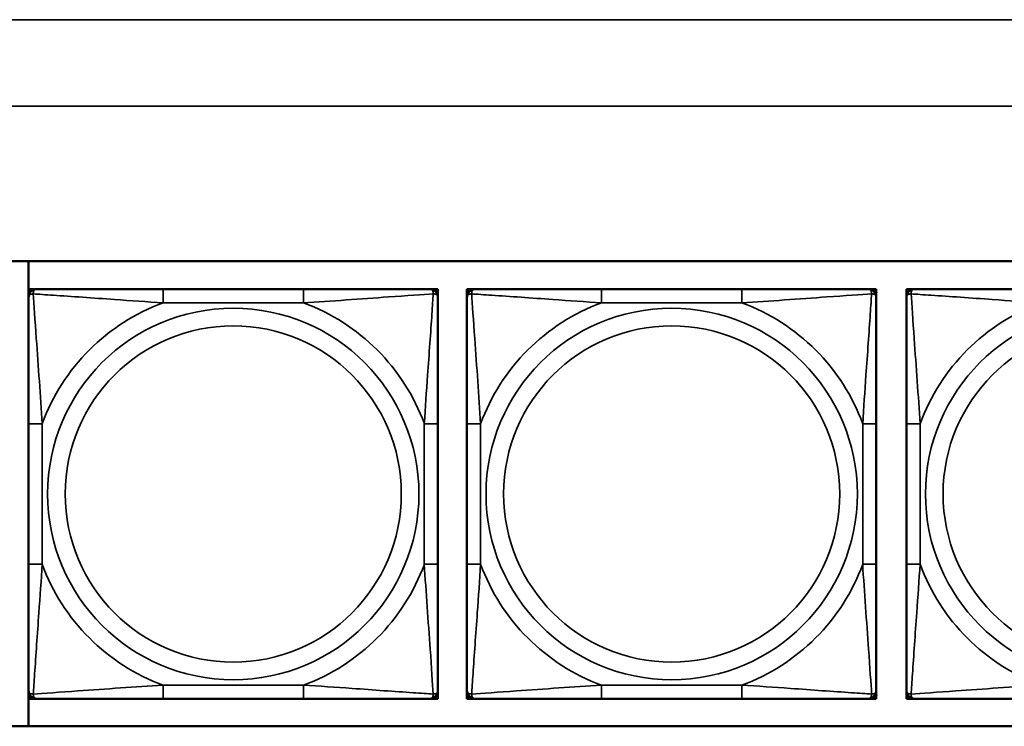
# Model space of a CAD drawing. Header units: inches. Extents: x 1.9 to 64.4, y 1.6 to 69.2.
# Tile 209 of 256: x 33.8 to 35.2, y 59.3 to 60.3. Entities that reach past the tile are written whole.
import ezdxf

# ---------------------------------------------------------------- set-up
doc = ezdxf.new("R2010")
doc.units = ezdxf.units.IN
doc.header["$MEASUREMENT"] = 0
doc.layers.add('Visible (ANSI)', color=7, linetype='Continuous', lineweight=50)
doc.layers.add('Visible Narrow (ANSI)', color=7, linetype='Continuous', lineweight=35)

msp = doc.modelspace()

# ---------------------------------------------------------------- linework, layer by layer
at = {"layer": 'Visible (ANSI)'}
for p, q in [((31.2376, 59.9366), (36.323, 59.9366)), ((33.8071, 59.266), (33.8071, 59.9366)), ((33.8072, 59.8963), (33.8131, 59.8963)), ((33.8072, 59.8904), (33.8072, 59.8963)), ((33.8131, 59.8963), (33.819, 59.8963)), ((34.2036, 59.8963), (34.0013, 59.8963)), ((34.3859, 59.8963), (34.3918, 59.8963)), ((34.3918, 59.8963), (34.3977, 59.8963)), ((34.3977, 59.8963), (34.3977, 59.8904)), ((34.4396, 59.8963), (34.4455, 59.8963)), ((34.4396, 59.8904), (34.4396, 59.8963)), ((34.4455, 59.8963), (34.4514, 59.8963)), ((34.836, 59.8963), (34.6337, 59.8963)), ((35.0183, 59.8963), (35.0242, 59.8963)), ((35.0242, 59.8963), (35.0301, 59.8963)), ((35.0301, 59.8963), (35.0301, 59.8904)), ((35.0735, 59.8963), (35.0794, 59.8963)), ((35.0735, 59.8904), (35.0735, 59.8963)), ((35.0794, 59.8963), (35.0853, 59.8963)), ((33.8072, 59.8845), (33.8072, 59.8904)), ((34.3977, 59.8904), (34.3977, 59.8845)), ((34.4396, 59.8845), (34.4396, 59.8904)), ((35.0301, 59.8904), (35.0301, 59.8845)), ((35.0735, 59.8845), (35.0735, 59.8904)), ((33.8072, 59.7022), (33.8072, 59.4999)), ((34.3977, 59.4999), (34.3977, 59.7022)), ((34.4396, 59.7022), (34.4396, 59.4999)), ((35.0301, 59.4999), (35.0301, 59.7022)), ((35.0735, 59.7022), (35.0735, 59.4999)), ((33.8072, 59.3117), (33.8072, 59.3176)), ((33.8072, 59.3058), (33.8072, 59.3117)), ((34.3977, 59.3176), (34.3977, 59.3117)), ((34.3977, 59.3117), (34.3977, 59.3058)), ((34.4396, 59.3117), (34.4396, 59.3176)), ((34.4396, 59.3058), (34.4396, 59.3117)), ((35.0301, 59.3176), (35.0301, 59.3117)), ((35.0301, 59.3117), (35.0301, 59.3058)), ((35.0735, 59.3117), (35.0735, 59.3176)), ((35.0735, 59.3058), (35.0735, 59.3117)), ((33.8131, 59.3058), (33.8072, 59.3058)), ((33.819, 59.3058), (33.8131, 59.3058)), ((34.0013, 59.3058), (34.2036, 59.3058)), ((34.3918, 59.3058), (34.3859, 59.3058)), ((34.3977, 59.3058), (34.3918, 59.3058)), ((34.4455, 59.3058), (34.4396, 59.3058)), ((34.4514, 59.3058), (34.4455, 59.3058)), ((34.6337, 59.3058), (34.836, 59.3058)), ((35.0242, 59.3058), (35.0183, 59.3058)), ((35.0301, 59.3058), (35.0242, 59.3058)), ((35.0794, 59.3058), (35.0735, 59.3058)), ((35.0853, 59.3058), (35.0794, 59.3058)), ((36.323, 59.266), (31.2376, 59.266))]:
    msp.add_line(p, q, dxfattribs=at)
for centre, radius, start, end in [((33.8131, 59.8904), 0.00591, 90, 180), ((33.819, 59.8845), 0.0118, 90, 180), ((34.3859, 59.8845), 0.0118, 0, 90), ((34.3918, 59.8904), 0.00591, 0, 90), ((34.4455, 59.8904), 0.00591, 90, 180), ((34.4514, 59.8845), 0.0118, 90, 180), ((35.0183, 59.8845), 0.0118, 0, 90), ((35.0242, 59.8904), 0.00591, 0, 90), ((35.0794, 59.8904), 0.00591, 90, 180), ((35.0853, 59.8845), 0.0118, 90, 180), ((33.819, 59.3176), 0.0118, 180, 270), ((33.8131, 59.3117), 0.00591, 180, 270), ((34.3859, 59.3176), 0.0118, 270, 0), ((34.3918, 59.3117), 0.00591, 270, 0), ((34.4514, 59.3176), 0.0118, 180, 270), ((34.4455, 59.3117), 0.00591, 180, 270), ((35.0183, 59.3176), 0.0118, 270, 0), ((35.0242, 59.3117), 0.00591, 270, 0), ((35.0853, 59.3176), 0.0118, 180, 270), ((35.0794, 59.3117), 0.00591, 180, 270)]:
    msp.add_arc(centre, radius, start, end, dxfattribs=at)
for points, knots in [([(34.0013, 59.8963), (33.9777, 59.8963), (33.9537, 59.8963), (33.9303, 59.8963), (33.8996, 59.8963), (33.8688, 59.8963), (33.8455, 59.8963), (33.8335, 59.8963), (33.8239, 59.8963), (33.819, 59.8963)], [0.2569537, 0.2569537, 0.2569537, 0.2569537, 0.4371919, 0.4371919, 0.4371919, 0.6739428, 0.6739428, 0.6739428, 0.7963818, 0.7963818, 0.7963818, 0.7963818]), ([(34.3859, 59.8963), (34.3802, 59.8963), (34.3677, 59.8963), (34.3525, 59.8963), (34.3291, 59.8963), (34.2999, 59.8963), (34.2709, 59.8963), (34.2487, 59.8963), (34.226, 59.8963), (34.2036, 59.8963)], [-0.7968224, -0.7968224, -0.7968224, -0.7968224, -0.6514613, -0.6514613, -0.6514613, -0.427691, -0.427691, -0.427691, -0.2569517, -0.2569517, -0.2569517, -0.2569517]), ([(34.6337, 59.8963), (34.61, 59.8963), (34.5861, 59.8963), (34.5627, 59.8963), (34.532, 59.8963), (34.5011, 59.8963), (34.4779, 59.8963), (34.4659, 59.8963), (34.4562, 59.8963), (34.4514, 59.8963)], [0.2569537, 0.2569537, 0.2569537, 0.2569537, 0.4371919, 0.4371919, 0.4371919, 0.6739428, 0.6739428, 0.6739428, 0.7963818, 0.7963818, 0.7963818, 0.7963818]), ([(35.0183, 59.8963), (35.0126, 59.8963), (35.0001, 59.8963), (34.9849, 59.8963), (34.9614, 59.8963), (34.9323, 59.8963), (34.9032, 59.8963), (34.8811, 59.8963), (34.8584, 59.8963), (34.836, 59.8963)], [-0.7968224, -0.7968224, -0.7968224, -0.7968224, -0.6514613, -0.6514613, -0.6514613, -0.427691, -0.427691, -0.427691, -0.2569517, -0.2569517, -0.2569517, -0.2569517]), ([(35.2676, 59.8963), (35.2439, 59.8963), (35.22, 59.8963), (35.1966, 59.8963), (35.1659, 59.8963), (35.135, 59.8963), (35.1118, 59.8963), (35.0998, 59.8963), (35.0901, 59.8963), (35.0853, 59.8963)], [0.2569537, 0.2569537, 0.2569537, 0.2569537, 0.4371919, 0.4371919, 0.4371919, 0.6739428, 0.6739428, 0.6739428, 0.7963818, 0.7963818, 0.7963818, 0.7963818]), ([(33.8072, 59.8845), (33.8072, 59.8788), (33.8072, 59.8663), (33.8072, 59.8511), (33.8072, 59.8276), (33.8072, 59.7985), (33.8072, 59.7694), (33.8072, 59.7473), (33.8072, 59.7246), (33.8072, 59.7022)], [-0.7968224, -0.7968224, -0.7968224, -0.7968224, -0.6514613, -0.6514613, -0.6514613, -0.427691, -0.427691, -0.427691, -0.2569517, -0.2569517, -0.2569517, -0.2569517]), ([(34.3977, 59.7022), (34.3977, 59.7259), (34.3977, 59.7498), (34.3977, 59.7732), (34.3977, 59.8039), (34.3977, 59.8348), (34.3977, 59.858), (34.3977, 59.87), (34.3977, 59.8797), (34.3977, 59.8845)], [0.2569537, 0.2569537, 0.2569537, 0.2569537, 0.4371919, 0.4371919, 0.4371919, 0.6739428, 0.6739428, 0.6739428, 0.7963818, 0.7963818, 0.7963818, 0.7963818]), ([(34.4396, 59.8845), (34.4396, 59.8788), (34.4396, 59.8663), (34.4396, 59.8511), (34.4396, 59.8276), (34.4396, 59.7985), (34.4396, 59.7694), (34.4396, 59.7473), (34.4396, 59.7246), (34.4396, 59.7022)], [-0.7968224, -0.7968224, -0.7968224, -0.7968224, -0.6514613, -0.6514613, -0.6514613, -0.427691, -0.427691, -0.427691, -0.2569517, -0.2569517, -0.2569517, -0.2569517]), ([(35.0301, 59.7022), (35.0301, 59.7259), (35.0301, 59.7498), (35.0301, 59.7732), (35.0301, 59.8039), (35.0301, 59.8348), (35.0301, 59.858), (35.0301, 59.87), (35.0301, 59.8797), (35.0301, 59.8845)], [0.2569537, 0.2569537, 0.2569537, 0.2569537, 0.4371919, 0.4371919, 0.4371919, 0.6739428, 0.6739428, 0.6739428, 0.7963818, 0.7963818, 0.7963818, 0.7963818]), ([(35.0735, 59.8845), (35.0735, 59.8788), (35.0735, 59.8663), (35.0735, 59.8511), (35.0735, 59.8276), (35.0735, 59.7985), (35.0735, 59.7694), (35.0735, 59.7473), (35.0735, 59.7246), (35.0735, 59.7022)], [-0.7968224, -0.7968224, -0.7968224, -0.7968224, -0.6514613, -0.6514613, -0.6514613, -0.427691, -0.427691, -0.427691, -0.2569517, -0.2569517, -0.2569517, -0.2569517]), ([(33.8072, 59.4999), (33.8072, 59.4762), (33.8072, 59.4522), (33.8072, 59.4289), (33.8072, 59.3982), (33.8072, 59.3673), (33.8072, 59.3441), (33.8072, 59.3321), (33.8072, 59.3224), (33.8072, 59.3176)], [0.2569537, 0.2569537, 0.2569537, 0.2569537, 0.4371919, 0.4371919, 0.4371919, 0.6739428, 0.6739428, 0.6739428, 0.7963818, 0.7963818, 0.7963818, 0.7963818]), ([(34.3977, 59.3176), (34.3977, 59.3233), (34.3977, 59.3358), (34.3977, 59.351), (34.3977, 59.3745), (34.3977, 59.4036), (34.3977, 59.4327), (34.3977, 59.4548), (34.3977, 59.4775), (34.3977, 59.4999)], [-0.7968224, -0.7968224, -0.7968224, -0.7968224, -0.6514613, -0.6514613, -0.6514613, -0.427691, -0.427691, -0.427691, -0.2569517, -0.2569517, -0.2569517, -0.2569517]), ([(34.4396, 59.4999), (34.4396, 59.4762), (34.4396, 59.4522), (34.4396, 59.4289), (34.4396, 59.3982), (34.4396, 59.3673), (34.4396, 59.3441), (34.4396, 59.3321), (34.4396, 59.3224), (34.4396, 59.3176)], [0.2569537, 0.2569537, 0.2569537, 0.2569537, 0.4371919, 0.4371919, 0.4371919, 0.6739428, 0.6739428, 0.6739428, 0.7963818, 0.7963818, 0.7963818, 0.7963818]), ([(35.0301, 59.3176), (35.0301, 59.3233), (35.0301, 59.3358), (35.0301, 59.351), (35.0301, 59.3745), (35.0301, 59.4036), (35.0301, 59.4327), (35.0301, 59.4548), (35.0301, 59.4775), (35.0301, 59.4999)], [-0.7968224, -0.7968224, -0.7968224, -0.7968224, -0.6514613, -0.6514613, -0.6514613, -0.427691, -0.427691, -0.427691, -0.2569517, -0.2569517, -0.2569517, -0.2569517]), ([(35.0735, 59.4999), (35.0735, 59.4762), (35.0735, 59.4522), (35.0735, 59.4289), (35.0735, 59.3982), (35.0735, 59.3673), (35.0735, 59.3441), (35.0735, 59.3321), (35.0735, 59.3224), (35.0735, 59.3176)], [0.2569537, 0.2569537, 0.2569537, 0.2569537, 0.4371919, 0.4371919, 0.4371919, 0.6739428, 0.6739428, 0.6739428, 0.7963818, 0.7963818, 0.7963818, 0.7963818]), ([(33.819, 59.3058), (33.8247, 59.3058), (33.8372, 59.3058), (33.8524, 59.3058), (33.8759, 59.3058), (33.905, 59.3058), (33.9341, 59.3058), (33.9563, 59.3058), (33.9789, 59.3058), (34.0013, 59.3058)], [-0.7968224, -0.7968224, -0.7968224, -0.7968224, -0.6514613, -0.6514613, -0.6514613, -0.427691, -0.427691, -0.427691, -0.2569517, -0.2569517, -0.2569517, -0.2569517]), ([(34.2036, 59.3058), (34.2273, 59.3058), (34.2513, 59.3058), (34.2746, 59.3058), (34.3053, 59.3058), (34.3362, 59.3058), (34.3594, 59.3058), (34.3715, 59.3058), (34.3811, 59.3058), (34.3859, 59.3058)], [0.2569537, 0.2569537, 0.2569537, 0.2569537, 0.4371919, 0.4371919, 0.4371919, 0.6739428, 0.6739428, 0.6739428, 0.7963818, 0.7963818, 0.7963818, 0.7963818]), ([(34.4514, 59.3058), (34.4571, 59.3058), (34.4696, 59.3058), (34.4848, 59.3058), (34.5083, 59.3058), (34.5374, 59.3058), (34.5665, 59.3058), (34.5886, 59.3058), (34.6113, 59.3058), (34.6337, 59.3058)], [-0.7968224, -0.7968224, -0.7968224, -0.7968224, -0.6514613, -0.6514613, -0.6514613, -0.427691, -0.427691, -0.427691, -0.2569517, -0.2569517, -0.2569517, -0.2569517]), ([(34.836, 59.3058), (34.8597, 59.3058), (34.8837, 59.3058), (34.907, 59.3058), (34.9377, 59.3058), (34.9686, 59.3058), (34.9918, 59.3058), (35.0038, 59.3058), (35.0135, 59.3058), (35.0183, 59.3058)], [0.2569537, 0.2569537, 0.2569537, 0.2569537, 0.4371919, 0.4371919, 0.4371919, 0.6739428, 0.6739428, 0.6739428, 0.7963818, 0.7963818, 0.7963818, 0.7963818]), ([(35.0853, 59.3058), (35.091, 59.3058), (35.1035, 59.3058), (35.1187, 59.3058), (35.1422, 59.3058), (35.1713, 59.3058), (35.2004, 59.3058), (35.2225, 59.3058), (35.2452, 59.3058), (35.2676, 59.3058)], [-0.7968224, -0.7968224, -0.7968224, -0.7968224, -0.6514613, -0.6514613, -0.6514613, -0.427691, -0.427691, -0.427691, -0.2569517, -0.2569517, -0.2569517, -0.2569517])]:
    msp.add_open_spline(points, degree=3, knots=knots, dxfattribs=at)
at = {"layer": 'Visible Narrow (ANSI)'}
for p, q in [((21.545, 60.2848), (59.02, 60.2848)), ((59.02, 60.1601), (21.545, 60.1601)), ((34.0013, 59.8963), (34.0013, 59.8766)), ((34.2036, 59.8963), (34.2036, 59.8766)), ((34.6337, 59.8963), (34.6337, 59.8766)), ((34.836, 59.8963), (34.836, 59.8766)), ((34.0013, 59.8766), (34.2036, 59.8766)), ((34.6337, 59.8766), (34.836, 59.8766)), ((33.8072, 59.7022), (33.8269, 59.7022)), ((33.8269, 59.4999), (33.8269, 59.7022)), ((34.3781, 59.7022), (34.3781, 59.4999)), ((34.3977, 59.7022), (34.3781, 59.7022)), ((34.4396, 59.7022), (34.4593, 59.7022)), ((34.4593, 59.4999), (34.4593, 59.7022)), ((35.0104, 59.7022), (35.0104, 59.4999)), ((35.0301, 59.7022), (35.0104, 59.7022)), ((35.0735, 59.7022), (35.0932, 59.7022)), ((35.0932, 59.4999), (35.0932, 59.7022)), ((33.8072, 59.4999), (33.8269, 59.4999)), ((34.3977, 59.4999), (34.3781, 59.4999)), ((34.4396, 59.4999), (34.4593, 59.4999)), ((35.0301, 59.4999), (35.0104, 59.4999)), ((35.0735, 59.4999), (35.0932, 59.4999)), ((34.2036, 59.3255), (34.0013, 59.3255)), ((34.0013, 59.3058), (34.0013, 59.3255)), ((34.2036, 59.3058), (34.2036, 59.3255)), ((34.836, 59.3255), (34.6337, 59.3255)), ((34.6337, 59.3058), (34.6337, 59.3255)), ((34.836, 59.3058), (34.836, 59.3255))]:
    msp.add_line(p, q, dxfattribs=at)
for centre, radius in [((34.1025, 59.601), 0.2678), ((34.7349, 59.601), 0.2678), ((35.3688, 59.601), 0.2678), ((34.1025, 59.601), 0.2424), ((34.7349, 59.601), 0.2424), ((35.3688, 59.601), 0.2424)]:
    msp.add_circle(centre, radius, dxfattribs=at)
for centre, start, end in [((34.1025, 59.601), 110.1547, 159.8453), ((34.1025, 59.601), 20.1547, 69.8453), ((34.7349, 59.601), 110.1547, 159.8453), ((34.7349, 59.601), 20.1547, 69.8453), ((35.3688, 59.601), 110.1547, 159.8453), ((34.1025, 59.601), 200.1547, 249.8453), ((34.1025, 59.601), 290.1547, 339.8453), ((34.7349, 59.601), 200.1547, 249.8453), ((34.7349, 59.601), 290.1547, 339.8453), ((35.3688, 59.601), 200.1547, 249.8453)]:
    msp.add_arc(centre, 0.2936, start, end, dxfattribs=at)
for points, knots in [([(33.8141, 59.8895), (33.814, 59.8903), (33.8141, 59.8911), (33.8143, 59.8925), (33.8145, 59.8932), (33.815, 59.8941), (33.8152, 59.8944), (33.8155, 59.8948), (33.8156, 59.895), (33.8159, 59.8953), (33.8161, 59.8954), (33.8167, 59.8958), (33.8171, 59.896), (33.818, 59.8963), (33.8185, 59.8963), (33.819, 59.8963)], [-0.00023197, -0.00023197, -0.00023197, -0.00023197, 0.00913095, 0.00913095, 0.01983142, 0.01983142, 0.02651922, 0.02651922, 0.02986312, 0.02986312, 0.03521335, 0.03521335, 0.04377373, 0.04377373, 0.0532704, 0.0532704, 0.0532704, 0.0532704]), ([(34.3859, 59.8963), (34.3865, 59.8963), (34.387, 59.8963), (34.3879, 59.896), (34.3882, 59.8958), (34.3888, 59.8954), (34.389, 59.8953), (34.3894, 59.895), (34.3895, 59.8948), (34.3898, 59.8944), (34.39, 59.8941), (34.3904, 59.8932), (34.3906, 59.8925), (34.3909, 59.8911), (34.3909, 59.8903), (34.3909, 59.8895)], [-0.0532704, -0.0532704, -0.0532704, -0.0532704, -0.04377373, -0.04377373, -0.03521335, -0.03521335, -0.02986312, -0.02986312, -0.02651922, -0.02651922, -0.01983142, -0.01983142, -0.00913095, -0.00913095, 0.00023197, 0.00023197, 0.00023197, 0.00023197]), ([(34.4464, 59.8895), (34.4464, 59.8903), (34.4465, 59.8911), (34.4467, 59.8925), (34.4469, 59.8932), (34.4473, 59.8941), (34.4475, 59.8944), (34.4479, 59.8948), (34.448, 59.895), (34.4483, 59.8953), (34.4485, 59.8954), (34.4491, 59.8958), (34.4495, 59.896), (34.4504, 59.8963), (34.4509, 59.8963), (34.4514, 59.8963)], [-0.00023197, -0.00023197, -0.00023197, -0.00023197, 0.00913095, 0.00913095, 0.01983142, 0.01983142, 0.02651922, 0.02651922, 0.02986312, 0.02986312, 0.03521335, 0.03521335, 0.04377373, 0.04377373, 0.0532704, 0.0532704, 0.0532704, 0.0532704]), ([(35.0183, 59.8963), (35.0189, 59.8963), (35.0194, 59.8963), (35.0202, 59.896), (35.0206, 59.8958), (35.0212, 59.8954), (35.0214, 59.8953), (35.0217, 59.895), (35.0218, 59.8948), (35.0222, 59.8944), (35.0224, 59.8941), (35.0228, 59.8932), (35.023, 59.8925), (35.0232, 59.8911), (35.0233, 59.8903), (35.0233, 59.8895)], [-0.0532704, -0.0532704, -0.0532704, -0.0532704, -0.04377373, -0.04377373, -0.03521335, -0.03521335, -0.02986312, -0.02986312, -0.02651922, -0.02651922, -0.01983142, -0.01983142, -0.00913095, -0.00913095, 0.00023197, 0.00023197, 0.00023197, 0.00023197]), ([(35.0803, 59.8895), (35.0803, 59.8903), (35.0804, 59.8911), (35.0806, 59.8925), (35.0808, 59.8932), (35.0812, 59.8941), (35.0814, 59.8944), (35.0818, 59.8948), (35.0819, 59.895), (35.0822, 59.8953), (35.0824, 59.8954), (35.083, 59.8958), (35.0834, 59.896), (35.0843, 59.8963), (35.0848, 59.8963), (35.0853, 59.8963)], [-0.00023197, -0.00023197, -0.00023197, -0.00023197, 0.00913095, 0.00913095, 0.01983142, 0.01983142, 0.02651922, 0.02651922, 0.02986312, 0.02986312, 0.03521335, 0.03521335, 0.04377373, 0.04377373, 0.0532704, 0.0532704, 0.0532704, 0.0532704]), ([(33.8072, 59.8845), (33.8072, 59.885), (33.8073, 59.8855), (33.8075, 59.8864), (33.8077, 59.8868), (33.8081, 59.8874), (33.8083, 59.8876), (33.8086, 59.8879), (33.8087, 59.888), (33.8091, 59.8884), (33.8094, 59.8886), (33.8103, 59.889), (33.811, 59.8892), (33.8125, 59.8894), (33.8132, 59.8895), (33.8141, 59.8895)], [-0.0532704, -0.0532704, -0.0532704, -0.0532704, -0.04377373, -0.04377373, -0.03521335, -0.03521335, -0.02986312, -0.02986312, -0.02651922, -0.02651922, -0.01983142, -0.01983142, -0.00913095, -0.00913095, 0.00023197, 0.00023197, 0.00023197, 0.00023197]), ([(33.8141, 59.8895), (33.8217, 59.889), (33.8317, 59.8883), (33.8688, 59.8859), (33.9005, 59.8836), (33.9547, 59.8797), (33.978, 59.878), (34.0013, 59.8766)], [-0.7478145, -0.7478145, -0.7478145, -0.7478145, -0.6493253, -0.6493253, -0.427691, -0.427691, -0.2569537, -0.2569537, -0.2569537, -0.2569537]), ([(33.8269, 59.7022), (33.8245, 59.7427), (33.8212, 59.785), (33.8166, 59.8507), (33.815, 59.8751), (33.8141, 59.8895)], [0.2569517, 0.2569517, 0.2569517, 0.2569517, 0.5559983, 0.5559983, 0.7482818, 0.7482818, 0.7482818, 0.7482818]), ([(34.2036, 59.8766), (34.2441, 59.879), (34.2865, 59.8823), (34.3521, 59.8869), (34.3765, 59.8886), (34.3909, 59.8895)], [0.2569517, 0.2569517, 0.2569517, 0.2569517, 0.5559983, 0.5559983, 0.7482818, 0.7482818, 0.7482818, 0.7482818]), ([(34.3909, 59.8895), (34.3904, 59.8818), (34.3898, 59.8718), (34.3873, 59.8348), (34.385, 59.803), (34.3811, 59.7488), (34.3795, 59.7256), (34.3781, 59.7022)], [-0.7478145, -0.7478145, -0.7478145, -0.7478145, -0.6493253, -0.6493253, -0.427691, -0.427691, -0.2569537, -0.2569537, -0.2569537, -0.2569537]), ([(34.3909, 59.8895), (34.3917, 59.8895), (34.3925, 59.8894), (34.3939, 59.8892), (34.3946, 59.889), (34.3955, 59.8886), (34.3958, 59.8884), (34.3963, 59.888), (34.3964, 59.8879), (34.3967, 59.8876), (34.3969, 59.8874), (34.3972, 59.8868), (34.3974, 59.8864), (34.3977, 59.8855), (34.3977, 59.885), (34.3977, 59.8845)], [-0.00023197, -0.00023197, -0.00023197, -0.00023197, 0.00913095, 0.00913095, 0.01983142, 0.01983142, 0.02651922, 0.02651922, 0.02986312, 0.02986312, 0.03521335, 0.03521335, 0.04377373, 0.04377373, 0.0532704, 0.0532704, 0.0532704, 0.0532704]), ([(34.4396, 59.8845), (34.4396, 59.885), (34.4396, 59.8855), (34.4399, 59.8864), (34.4401, 59.8868), (34.4405, 59.8874), (34.4406, 59.8876), (34.4409, 59.8879), (34.4411, 59.888), (34.4415, 59.8884), (34.4418, 59.8886), (34.4427, 59.889), (34.4434, 59.8892), (34.4448, 59.8894), (34.4456, 59.8895), (34.4464, 59.8895)], [-0.0532704, -0.0532704, -0.0532704, -0.0532704, -0.04377373, -0.04377373, -0.03521335, -0.03521335, -0.02986312, -0.02986312, -0.02651922, -0.02651922, -0.01983142, -0.01983142, -0.00913095, -0.00913095, 0.00023197, 0.00023197, 0.00023197, 0.00023197]), ([(34.4464, 59.8895), (34.4541, 59.889), (34.4641, 59.8883), (34.5011, 59.8859), (34.5329, 59.8836), (34.5871, 59.8797), (34.6103, 59.878), (34.6337, 59.8766)], [-0.7478145, -0.7478145, -0.7478145, -0.7478145, -0.6493253, -0.6493253, -0.427691, -0.427691, -0.2569537, -0.2569537, -0.2569537, -0.2569537]), ([(34.4593, 59.7022), (34.4569, 59.7427), (34.4536, 59.785), (34.449, 59.8507), (34.4473, 59.8751), (34.4464, 59.8895)], [0.2569517, 0.2569517, 0.2569517, 0.2569517, 0.5559983, 0.5559983, 0.7482818, 0.7482818, 0.7482818, 0.7482818]), ([(34.836, 59.8766), (34.8765, 59.879), (34.9188, 59.8823), (34.9845, 59.8869), (35.0089, 59.8886), (35.0233, 59.8895)], [0.2569517, 0.2569517, 0.2569517, 0.2569517, 0.5559983, 0.5559983, 0.7482818, 0.7482818, 0.7482818, 0.7482818]), ([(35.0233, 59.8895), (35.0228, 59.8818), (35.0221, 59.8718), (35.0197, 59.8348), (35.0174, 59.803), (35.0135, 59.7488), (35.0119, 59.7256), (35.0104, 59.7022)], [-0.7478145, -0.7478145, -0.7478145, -0.7478145, -0.6493253, -0.6493253, -0.427691, -0.427691, -0.2569537, -0.2569537, -0.2569537, -0.2569537]), ([(35.0233, 59.8895), (35.0241, 59.8895), (35.0249, 59.8894), (35.0263, 59.8892), (35.027, 59.889), (35.0279, 59.8886), (35.0282, 59.8884), (35.0286, 59.888), (35.0288, 59.8879), (35.0291, 59.8876), (35.0292, 59.8874), (35.0296, 59.8868), (35.0298, 59.8864), (35.0301, 59.8855), (35.0301, 59.885), (35.0301, 59.8845)], [-0.00023197, -0.00023197, -0.00023197, -0.00023197, 0.00913095, 0.00913095, 0.01983142, 0.01983142, 0.02651922, 0.02651922, 0.02986312, 0.02986312, 0.03521335, 0.03521335, 0.04377373, 0.04377373, 0.0532704, 0.0532704, 0.0532704, 0.0532704]), ([(35.0735, 59.8845), (35.0735, 59.885), (35.0735, 59.8855), (35.0738, 59.8864), (35.074, 59.8868), (35.0744, 59.8874), (35.0745, 59.8876), (35.0748, 59.8879), (35.075, 59.888), (35.0754, 59.8884), (35.0757, 59.8886), (35.0766, 59.889), (35.0773, 59.8892), (35.0787, 59.8894), (35.0795, 59.8895), (35.0803, 59.8895)], [-0.0532704, -0.0532704, -0.0532704, -0.0532704, -0.04377373, -0.04377373, -0.03521335, -0.03521335, -0.02986312, -0.02986312, -0.02651922, -0.02651922, -0.01983142, -0.01983142, -0.00913095, -0.00913095, 0.00023197, 0.00023197, 0.00023197, 0.00023197]), ([(35.0803, 59.8895), (35.088, 59.889), (35.098, 59.8883), (35.135, 59.8859), (35.1668, 59.8836), (35.221, 59.8797), (35.2442, 59.878), (35.2676, 59.8766)], [-0.7478145, -0.7478145, -0.7478145, -0.7478145, -0.6493253, -0.6493253, -0.427691, -0.427691, -0.2569537, -0.2569537, -0.2569537, -0.2569537]), ([(35.0932, 59.7022), (35.0908, 59.7427), (35.0875, 59.785), (35.0829, 59.8507), (35.0812, 59.8751), (35.0803, 59.8895)], [0.2569517, 0.2569517, 0.2569517, 0.2569517, 0.5559983, 0.5559983, 0.7482818, 0.7482818, 0.7482818, 0.7482818]), ([(33.8141, 59.3126), (33.8145, 59.3203), (33.8152, 59.3303), (33.8177, 59.3673), (33.8199, 59.399), (33.8238, 59.4533), (33.8255, 59.4765), (33.8269, 59.4999)], [-0.7478145, -0.7478145, -0.7478145, -0.7478145, -0.6493253, -0.6493253, -0.427691, -0.427691, -0.2569537, -0.2569537, -0.2569537, -0.2569537]), ([(34.3781, 59.4999), (34.3805, 59.4594), (34.3838, 59.4171), (34.3884, 59.3514), (34.39, 59.327), (34.3909, 59.3126)], [0.2569517, 0.2569517, 0.2569517, 0.2569517, 0.5559983, 0.5559983, 0.7482818, 0.7482818, 0.7482818, 0.7482818]), ([(34.4464, 59.3126), (34.4469, 59.3203), (34.4476, 59.3303), (34.45, 59.3673), (34.4523, 59.399), (34.4562, 59.4533), (34.4579, 59.4765), (34.4593, 59.4999)], [-0.7478145, -0.7478145, -0.7478145, -0.7478145, -0.6493253, -0.6493253, -0.427691, -0.427691, -0.2569537, -0.2569537, -0.2569537, -0.2569537]), ([(35.0104, 59.4999), (35.0128, 59.4594), (35.0161, 59.4171), (35.0207, 59.3514), (35.0224, 59.327), (35.0233, 59.3126)], [0.2569517, 0.2569517, 0.2569517, 0.2569517, 0.5559983, 0.5559983, 0.7482818, 0.7482818, 0.7482818, 0.7482818]), ([(35.0803, 59.3126), (35.0808, 59.3203), (35.0815, 59.3303), (35.0839, 59.3673), (35.0862, 59.399), (35.0901, 59.4533), (35.0918, 59.4765), (35.0932, 59.4999)], [-0.7478145, -0.7478145, -0.7478145, -0.7478145, -0.6493253, -0.6493253, -0.427691, -0.427691, -0.2569537, -0.2569537, -0.2569537, -0.2569537]), ([(34.0013, 59.3255), (33.9609, 59.3231), (33.9185, 59.3198), (33.8528, 59.3152), (33.8284, 59.3135), (33.8141, 59.3126)], [0.2569517, 0.2569517, 0.2569517, 0.2569517, 0.5559983, 0.5559983, 0.7482818, 0.7482818, 0.7482818, 0.7482818]), ([(34.3909, 59.3126), (34.3832, 59.3131), (34.3732, 59.3138), (34.3362, 59.3162), (34.3045, 59.3185), (34.2502, 59.3224), (34.227, 59.324), (34.2036, 59.3255)], [-0.7478145, -0.7478145, -0.7478145, -0.7478145, -0.6493253, -0.6493253, -0.427691, -0.427691, -0.2569537, -0.2569537, -0.2569537, -0.2569537]), ([(34.6337, 59.3255), (34.5932, 59.3231), (34.5509, 59.3198), (34.4852, 59.3152), (34.4608, 59.3135), (34.4464, 59.3126)], [0.2569517, 0.2569517, 0.2569517, 0.2569517, 0.5559983, 0.5559983, 0.7482818, 0.7482818, 0.7482818, 0.7482818]), ([(35.0233, 59.3126), (35.0156, 59.3131), (35.0056, 59.3138), (34.9686, 59.3162), (34.9369, 59.3185), (34.8826, 59.3224), (34.8594, 59.324), (34.836, 59.3255)], [-0.7478145, -0.7478145, -0.7478145, -0.7478145, -0.6493253, -0.6493253, -0.427691, -0.427691, -0.2569537, -0.2569537, -0.2569537, -0.2569537]), ([(35.2676, 59.3255), (35.2271, 59.3231), (35.1848, 59.3198), (35.1191, 59.3152), (35.0947, 59.3135), (35.0803, 59.3126)], [0.2569517, 0.2569517, 0.2569517, 0.2569517, 0.5559983, 0.5559983, 0.7482818, 0.7482818, 0.7482818, 0.7482818]), ([(33.8141, 59.3126), (33.8132, 59.3126), (33.8125, 59.3127), (33.811, 59.3129), (33.8103, 59.3131), (33.8094, 59.3135), (33.8091, 59.3137), (33.8087, 59.3141), (33.8086, 59.3142), (33.8083, 59.3145), (33.8081, 59.3147), (33.8077, 59.3153), (33.8075, 59.3157), (33.8073, 59.3165), (33.8072, 59.317), (33.8072, 59.3176)], [-0.00023197, -0.00023197, -0.00023197, -0.00023197, 0.00913095, 0.00913095, 0.01983142, 0.01983142, 0.02651922, 0.02651922, 0.02986312, 0.02986312, 0.03521335, 0.03521335, 0.04377373, 0.04377373, 0.0532704, 0.0532704, 0.0532704, 0.0532704]), ([(33.819, 59.3058), (33.8185, 59.3058), (33.818, 59.3058), (33.8171, 59.3061), (33.8167, 59.3063), (33.8161, 59.3067), (33.8159, 59.3068), (33.8156, 59.3071), (33.8155, 59.3073), (33.8152, 59.3077), (33.815, 59.308), (33.8145, 59.3089), (33.8143, 59.3096), (33.8141, 59.311), (33.814, 59.3118), (33.8141, 59.3126)], [-0.0532704, -0.0532704, -0.0532704, -0.0532704, -0.04377373, -0.04377373, -0.03521335, -0.03521335, -0.02986312, -0.02986312, -0.02651922, -0.02651922, -0.01983142, -0.01983142, -0.00913095, -0.00913095, 0.00023197, 0.00023197, 0.00023197, 0.00023197]), ([(34.3909, 59.3126), (34.3909, 59.3118), (34.3909, 59.311), (34.3906, 59.3096), (34.3904, 59.3089), (34.39, 59.308), (34.3898, 59.3077), (34.3895, 59.3073), (34.3894, 59.3071), (34.389, 59.3068), (34.3888, 59.3067), (34.3882, 59.3063), (34.3879, 59.3061), (34.387, 59.3058), (34.3865, 59.3058), (34.3859, 59.3058)], [-0.00023197, -0.00023197, -0.00023197, -0.00023197, 0.00913095, 0.00913095, 0.01983142, 0.01983142, 0.02651922, 0.02651922, 0.02986312, 0.02986312, 0.03521335, 0.03521335, 0.04377373, 0.04377373, 0.0532704, 0.0532704, 0.0532704, 0.0532704]), ([(34.3977, 59.3176), (34.3977, 59.317), (34.3977, 59.3165), (34.3974, 59.3157), (34.3972, 59.3153), (34.3969, 59.3147), (34.3967, 59.3145), (34.3964, 59.3142), (34.3963, 59.3141), (34.3958, 59.3137), (34.3955, 59.3135), (34.3946, 59.3131), (34.3939, 59.3129), (34.3925, 59.3127), (34.3917, 59.3126), (34.3909, 59.3126)], [-0.0532704, -0.0532704, -0.0532704, -0.0532704, -0.04377373, -0.04377373, -0.03521335, -0.03521335, -0.02986312, -0.02986312, -0.02651922, -0.02651922, -0.01983142, -0.01983142, -0.00913095, -0.00913095, 0.00023197, 0.00023197, 0.00023197, 0.00023197]), ([(34.4464, 59.3126), (34.4456, 59.3126), (34.4448, 59.3127), (34.4434, 59.3129), (34.4427, 59.3131), (34.4418, 59.3135), (34.4415, 59.3137), (34.4411, 59.3141), (34.4409, 59.3142), (34.4406, 59.3145), (34.4405, 59.3147), (34.4401, 59.3153), (34.4399, 59.3157), (34.4396, 59.3165), (34.4396, 59.317), (34.4396, 59.3176)], [-0.00023197, -0.00023197, -0.00023197, -0.00023197, 0.00913095, 0.00913095, 0.01983142, 0.01983142, 0.02651922, 0.02651922, 0.02986312, 0.02986312, 0.03521335, 0.03521335, 0.04377373, 0.04377373, 0.0532704, 0.0532704, 0.0532704, 0.0532704]), ([(34.4514, 59.3058), (34.4509, 59.3058), (34.4504, 59.3058), (34.4495, 59.3061), (34.4491, 59.3063), (34.4485, 59.3067), (34.4483, 59.3068), (34.448, 59.3071), (34.4479, 59.3073), (34.4475, 59.3077), (34.4473, 59.308), (34.4469, 59.3089), (34.4467, 59.3096), (34.4465, 59.311), (34.4464, 59.3118), (34.4464, 59.3126)], [-0.0532704, -0.0532704, -0.0532704, -0.0532704, -0.04377373, -0.04377373, -0.03521335, -0.03521335, -0.02986312, -0.02986312, -0.02651922, -0.02651922, -0.01983142, -0.01983142, -0.00913095, -0.00913095, 0.00023197, 0.00023197, 0.00023197, 0.00023197]), ([(35.0233, 59.3126), (35.0233, 59.3118), (35.0232, 59.311), (35.023, 59.3096), (35.0228, 59.3089), (35.0224, 59.308), (35.0222, 59.3077), (35.0218, 59.3073), (35.0217, 59.3071), (35.0214, 59.3068), (35.0212, 59.3067), (35.0206, 59.3063), (35.0202, 59.3061), (35.0194, 59.3058), (35.0189, 59.3058), (35.0183, 59.3058)], [-0.00023197, -0.00023197, -0.00023197, -0.00023197, 0.00913095, 0.00913095, 0.01983142, 0.01983142, 0.02651922, 0.02651922, 0.02986312, 0.02986312, 0.03521335, 0.03521335, 0.04377373, 0.04377373, 0.0532704, 0.0532704, 0.0532704, 0.0532704]), ([(35.0301, 59.3176), (35.0301, 59.317), (35.0301, 59.3165), (35.0298, 59.3157), (35.0296, 59.3153), (35.0292, 59.3147), (35.0291, 59.3145), (35.0288, 59.3142), (35.0286, 59.3141), (35.0282, 59.3137), (35.0279, 59.3135), (35.027, 59.3131), (35.0263, 59.3129), (35.0249, 59.3127), (35.0241, 59.3126), (35.0233, 59.3126)], [-0.0532704, -0.0532704, -0.0532704, -0.0532704, -0.04377373, -0.04377373, -0.03521335, -0.03521335, -0.02986312, -0.02986312, -0.02651922, -0.02651922, -0.01983142, -0.01983142, -0.00913095, -0.00913095, 0.00023197, 0.00023197, 0.00023197, 0.00023197]), ([(35.0803, 59.3126), (35.0795, 59.3126), (35.0787, 59.3127), (35.0773, 59.3129), (35.0766, 59.3131), (35.0757, 59.3135), (35.0754, 59.3137), (35.075, 59.3141), (35.0748, 59.3142), (35.0745, 59.3145), (35.0744, 59.3147), (35.074, 59.3153), (35.0738, 59.3157), (35.0735, 59.3165), (35.0735, 59.317), (35.0735, 59.3176)], [-0.00023197, -0.00023197, -0.00023197, -0.00023197, 0.00913095, 0.00913095, 0.01983142, 0.01983142, 0.02651922, 0.02651922, 0.02986312, 0.02986312, 0.03521335, 0.03521335, 0.04377373, 0.04377373, 0.0532704, 0.0532704, 0.0532704, 0.0532704]), ([(35.0853, 59.3058), (35.0848, 59.3058), (35.0843, 59.3058), (35.0834, 59.3061), (35.083, 59.3063), (35.0824, 59.3067), (35.0822, 59.3068), (35.0819, 59.3071), (35.0818, 59.3073), (35.0814, 59.3077), (35.0812, 59.308), (35.0808, 59.3089), (35.0806, 59.3096), (35.0804, 59.311), (35.0803, 59.3118), (35.0803, 59.3126)], [-0.0532704, -0.0532704, -0.0532704, -0.0532704, -0.04377373, -0.04377373, -0.03521335, -0.03521335, -0.02986312, -0.02986312, -0.02651922, -0.02651922, -0.01983142, -0.01983142, -0.00913095, -0.00913095, 0.00023197, 0.00023197, 0.00023197, 0.00023197])]:
    msp.add_open_spline(points, degree=3, knots=knots, dxfattribs=at)

doc.saveas('drawing.dxf')
